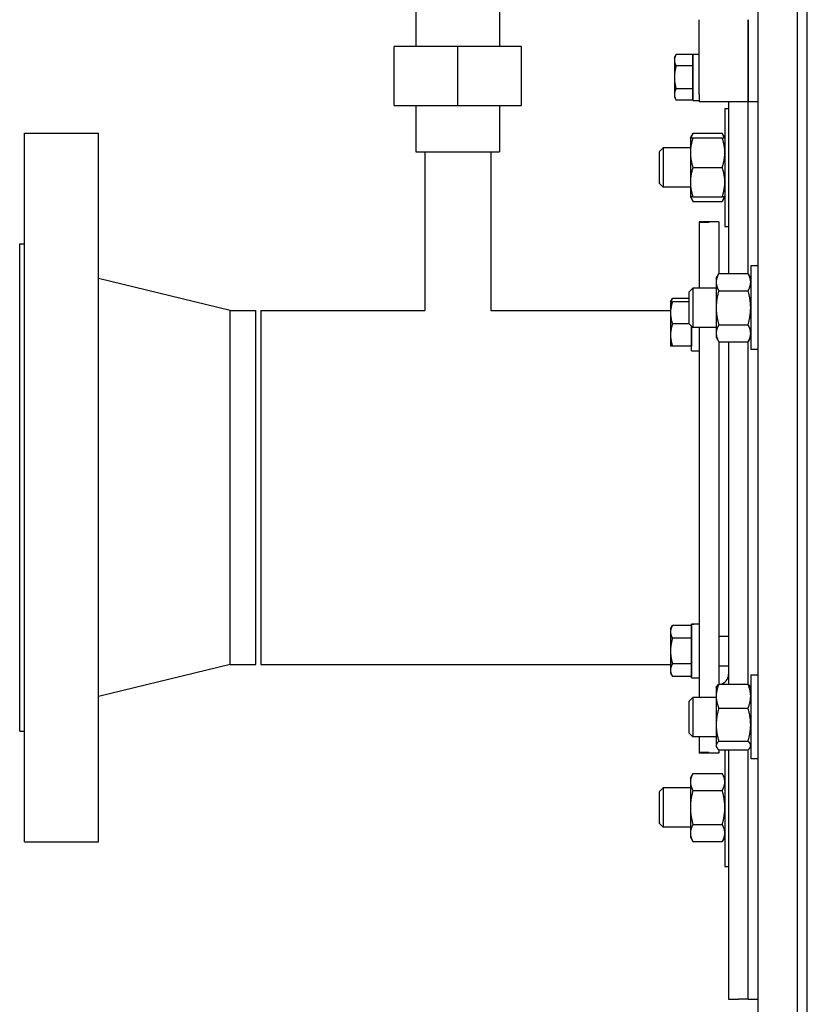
# Model space of a CAD drawing. Header units: inches. Extents: x 24 to 1128, y -94 to 748.
# Tile 102 of 256: x 397 to 407, y 187 to 199. Entities that reach past the tile are written whole.
import ezdxf

# ---------------------------------------------------------------- set-up
doc = ezdxf.new("R2010")
doc.units = ezdxf.units.IN
doc.header["$LTSCALE"] = 32
doc.header["$MEASUREMENT"] = 0
doc.layers.add('Visible (ANSI)', color=7, linetype='Continuous', lineweight=30)

msp = doc.modelspace()

# ---------------------------------------------------------------- linework, layer by layer
at = {"layer": 'Visible (ANSI)'}
for p, q in [((407.38339, 171.56362), (407.38339, 237.06362)), ((406.75839, 181.31362), (406.75839, 222.4284)), ((407.25839, 181.31362), (407.25839, 222.04213)), ((402.4144, 199.4206), (402.4144, 198.83005)), ((403.47739, 199.4206), (403.47739, 198.83005)), ((406.00839, 198.22657), (406.00839, 199.17077)), ((406.63339, 198.22657), (406.63339, 199.17077)), ((406.63339, 199.17077), (406.63339, 198.22657)), ((402.94589, 198.83005), (402.13881, 198.83005)), ((402.13881, 198.08202), (402.13881, 198.83005)), ((402.94589, 198.08202), (402.94589, 198.83005)), ((403.75298, 198.83005), (402.94589, 198.83005)), ((403.75298, 198.08202), (403.75298, 198.83005)), ((405.69539, 198.68862), (405.71772, 198.7273)), ((405.69539, 198.68862), (405.69539, 198.65513)), ((405.69539, 198.65513), (405.69539, 198.43862)), ((405.93039, 198.7273), (405.71772, 198.7273)), ((405.93039, 198.73162), (406.00839, 198.73162)), ((405.93039, 198.14562), (405.93039, 198.73162)), ((405.93039, 198.7273), (405.93039, 198.65513)), ((405.93039, 198.68862), (405.93039, 198.68862)), ((405.93039, 198.65513), (405.93039, 198.58296)), ((405.93039, 198.58296), (405.71772, 198.58296)), ((405.93039, 198.58296), (405.93039, 198.43862)), ((405.69539, 198.43862), (405.69539, 198.22212)), ((405.93039, 198.43862), (405.93039, 198.29429)), ((405.93039, 198.29429), (405.71772, 198.29429)), ((405.93039, 198.29429), (405.93039, 198.22212)), ((405.69539, 198.22212), (405.69539, 198.18862)), ((405.69539, 198.18862), (405.71772, 198.14995)), ((405.93039, 198.14995), (405.71772, 198.14995)), ((405.93039, 198.22212), (405.93039, 198.14995)), ((405.93039, 198.18862), (405.93039, 198.18862)), ((405.93039, 198.14562), (406.00839, 198.14562)), ((406.00839, 198.22657), (406.00839, 198.12612)), ((406.63339, 198.12612), (406.00839, 198.12612)), ((406.38339, 198.12612), (406.38339, 195.94492)), ((406.63339, 198.22657), (406.63339, 198.12612)), ((406.63339, 198.12612), (406.63339, 198.22657)), ((406.63339, 195.94095), (406.63339, 198.12612)), ((406.63339, 195.94095), (406.63339, 198.12612)), ((406.75839, 198.12612), (406.63339, 198.12612)), ((402.13881, 198.08202), (402.94589, 198.08202)), ((402.4144, 198.08202), (402.4144, 197.49147)), ((402.94589, 198.08202), (403.75298, 198.08202)), ((403.47739, 198.08202), (403.47739, 197.49147)), ((406.33659, 198.04433), (406.38339, 198.04433)), ((406.33659, 198.04433), (406.33659, 196.54433)), ((397.44339, 197.72847), (398.38339, 197.72847)), ((397.44339, 188.72847), (397.44339, 197.72847)), ((398.38339, 188.72847), (398.38339, 197.72847)), ((405.89859, 197.66933), (405.93209, 197.72735)), ((405.89859, 197.66933), (405.89859, 197.48183)), ((405.93209, 197.72735), (406.3031, 197.72735)), ((405.93209, 197.66933), (406.3031, 197.66933)), ((406.33659, 197.66933), (406.3031, 197.72735)), ((405.50839, 197.49715), (405.55417, 197.54433)), ((405.50839, 197.09152), (405.50839, 197.49715)), ((405.89859, 197.54433), (405.55417, 197.54433)), ((405.55417, 197.54433), (405.55417, 197.04433)), ((402.4144, 197.49147), (403.47739, 197.49147)), ((402.52589, 197.49147), (402.52589, 195.47847)), ((403.36589, 197.49147), (403.36589, 195.47847)), ((405.89859, 197.48183), (405.89859, 197.10683)), ((405.93209, 197.29433), (406.3031, 197.29433)), ((405.50839, 197.09152), (405.55417, 197.04433)), ((405.89859, 197.04433), (405.55417, 197.04433)), ((405.89859, 197.10683), (405.89859, 196.91933)), ((405.89859, 196.91933), (405.93209, 196.86132)), ((405.93209, 196.91933), (406.3031, 196.91933)), ((406.33659, 196.91933), (406.3031, 196.86132)), ((405.93209, 196.86132), (406.3031, 196.86132)), ((406.13339, 196.60347), (406.00839, 196.60347)), ((406.00839, 196.60347), (406.00839, 196.5942)), ((406.13339, 196.5942), (406.00839, 196.5942)), ((406.00839, 196.5942), (406.00839, 195.76191)), ((406.13339, 196.5942), (406.00839, 196.5942)), ((406.25839, 196.60347), (406.13339, 196.60347)), ((406.13339, 196.5942), (406.13339, 196.60347)), ((406.13339, 196.60347), (406.13339, 196.5942)), ((406.25839, 196.60347), (406.25839, 195.94198)), ((406.33659, 196.54433), (406.38339, 196.54433)), ((397.38339, 196.32347), (397.44339, 196.32347)), ((397.38339, 190.13347), (397.38339, 196.32347)), ((406.75839, 196.04316), (406.66459, 196.04316)), ((406.66459, 196.04316), (406.66459, 194.98066)), ((400.05673, 195.47847), (398.38339, 195.88347)), ((406.22659, 195.88691), (406.26009, 195.94492)), ((406.22659, 195.88691), (406.22659, 195.83667)), ((406.26009, 195.94492), (406.6311, 195.94492)), ((406.66459, 195.88691), (406.6311, 195.94492)), ((405.88339, 195.71472), (405.92917, 195.76191)), ((406.22659, 195.76191), (405.92917, 195.76191)), ((405.92917, 195.76191), (405.92917, 195.26191)), ((406.22659, 195.83667), (406.22659, 195.51191)), ((405.64639, 195.5866), (405.67149, 195.63007)), ((405.88339, 195.63007), (405.67149, 195.63007)), ((405.88339, 195.30909), (405.88339, 195.71472)), ((406.26009, 195.72841), (406.6311, 195.72841)), ((405.64639, 195.5866), (405.64639, 195.4461)), ((405.88339, 195.5866), (405.67149, 195.5866)), ((406.22659, 195.51191), (406.22659, 195.18715)), ((400.05673, 195.47847), (400.38339, 195.47847)), ((400.05673, 190.97847), (400.05673, 195.47847)), ((400.38339, 190.97847), (400.38339, 195.47847)), ((400.44589, 195.47847), (402.52589, 195.47847)), ((400.44589, 195.47847), (400.44589, 190.97847)), ((403.36589, 195.47847), (405.64639, 195.47847)), ((405.64639, 195.4461), (405.64639, 195.1651)), ((405.88679, 195.3056), (405.67149, 195.3056)), ((405.88339, 195.30909), (405.92917, 195.26191)), ((405.91439, 194.9641), (405.91439, 195.27714)), ((405.91439, 195.27714), (405.91439, 195.1651)), ((406.22659, 195.26191), (405.92917, 195.26191)), ((406.00839, 195.26191), (406.00839, 190.56211)), ((406.26009, 195.2954), (406.6311, 195.2954)), ((405.64639, 195.1651), (405.64639, 195.0246)), ((405.91439, 195.1651), (405.91439, 195.0246)), ((406.22659, 195.18715), (406.22659, 195.13691)), ((406.22659, 195.13691), (406.26009, 195.07889)), ((406.66459, 195.13691), (406.6311, 195.07889)), ((405.91439, 195.0246), (405.67149, 195.0246)), ((405.91439, 195.0246), (405.91439, 195.0246)), ((406.25839, 195.08183), (406.25839, 190.72884)), ((406.26009, 195.07889), (406.6311, 195.07889)), ((406.38339, 195.07889), (406.38339, 190.73037)), ((406.63339, 190.72828), (406.63339, 195.08287)), ((406.63339, 190.72828), (406.63339, 195.08287)), ((405.91439, 194.9641), (406.00839, 194.9641)), ((406.75839, 194.98066), (406.66459, 194.98066)), ((405.91439, 191.49284), (405.94176, 191.49284)), ((405.91439, 191.49281), (405.91439, 191.49284)), ((405.91439, 191.49167), (405.91439, 191.49281)), ((405.64639, 191.43234), (405.67149, 191.47581)), ((405.64639, 191.43234), (405.64639, 191.3947)), ((405.64639, 191.3947), (405.64639, 191.15134)), ((405.91439, 191.47581), (405.67149, 191.47581)), ((405.91439, 190.80984), (405.91439, 191.49167)), ((405.91439, 191.47581), (405.91439, 191.3947)), ((405.91439, 191.43234), (405.91439, 191.43234)), ((405.91439, 191.3947), (405.91439, 191.31358)), ((405.91439, 191.31358), (405.67149, 191.31358)), ((405.91439, 191.31358), (405.91439, 191.15134)), ((406.25839, 191.33884), (406.38339, 191.33884)), ((405.64639, 191.15134), (405.64639, 190.90799)), ((405.91439, 191.15134), (405.91439, 190.98911)), ((400.05673, 190.97847), (398.38339, 190.57347)), ((400.05673, 190.97847), (400.38339, 190.97847)), ((400.44589, 190.97847), (405.64639, 190.97847)), ((405.64639, 190.90799), (405.64639, 190.87034)), ((405.64639, 190.87034), (405.67149, 190.82687)), ((405.91439, 190.98911), (405.67149, 190.98911)), ((405.91439, 190.98911), (405.91439, 190.90799)), ((405.91439, 190.90799), (405.91439, 190.82687)), ((405.91439, 190.87034), (405.91439, 190.87034)), ((406.25839, 190.96384), (406.38339, 190.96384)), ((405.91439, 190.82687), (405.67149, 190.82687)), ((405.91439, 190.80984), (406.00839, 190.80984)), ((406.75839, 190.84336), (406.66459, 190.84336)), ((406.66459, 190.84336), (406.66459, 189.78086)), ((406.22659, 190.68711), (406.23423, 190.70034)), ((406.22659, 190.68711), (406.22659, 190.57728)), ((406.26009, 190.73037), (406.6311, 190.73037)), ((406.66459, 190.68711), (406.65696, 190.70034)), ((405.88339, 190.51492), (405.92917, 190.56211)), ((405.88339, 190.1093), (405.88339, 190.51492)), ((406.22659, 190.56211), (405.92917, 190.56211)), ((405.92917, 190.56211), (405.92917, 190.06211)), ((406.22659, 190.57728), (406.22659, 190.21505)), ((406.26009, 190.42418), (406.6311, 190.42418)), ((397.38339, 190.13347), (397.44339, 190.13347)), ((406.22659, 190.21505), (406.22659, 189.94989)), ((405.88339, 190.1093), (405.92917, 190.06211)), ((406.22659, 190.06211), (405.92917, 190.06211)), ((406.00839, 190.06211), (406.00839, 189.86274)), ((406.26009, 190.00593), (406.6311, 190.00593)), ((406.22659, 189.94989), (406.22659, 189.93711)), ((406.22659, 189.93711), (406.23423, 189.92388)), ((406.25839, 189.89539), (406.25839, 189.85347)), ((406.26009, 189.89385), (406.6311, 189.89385)), ((406.33659, 189.89385), (406.33659, 188.41261)), ((406.38339, 189.89385), (406.38339, 186.72847)), ((406.63339, 186.73328), (406.63339, 189.89594)), ((406.63339, 186.72847), (406.63339, 189.89594)), ((406.66459, 189.93711), (406.65696, 189.92388)), ((406.00839, 189.86274), (406.13339, 189.86274)), ((406.13339, 189.86274), (406.00839, 189.86274)), ((406.00839, 189.86274), (406.00839, 189.85347)), ((406.13339, 189.85347), (406.00839, 189.85347)), ((406.13339, 189.85347), (406.13339, 189.86274)), ((406.13339, 189.86274), (406.13339, 189.85347)), ((406.25839, 189.85347), (406.13339, 189.85347)), ((406.75839, 189.78086), (406.66459, 189.78086)), ((405.89859, 189.53761), (405.93209, 189.59562)), ((405.89859, 189.53761), (405.89859, 189.48737)), ((405.93209, 189.59562), (406.3031, 189.59562)), ((406.33659, 189.53761), (406.3031, 189.59562)), ((405.50839, 189.36542), (405.55417, 189.41261)), ((405.89859, 189.41261), (405.55417, 189.41261)), ((405.55417, 189.41261), (405.55417, 188.91261)), ((405.89859, 189.48737), (405.89859, 189.16261)), ((405.93209, 189.37911), (406.3031, 189.37911)), ((405.50839, 188.95979), (405.50839, 189.36542)), ((405.89859, 189.16261), (405.89859, 188.83785)), ((405.50839, 188.95979), (405.55417, 188.91261)), ((405.89859, 188.91261), (405.55417, 188.91261)), ((405.93209, 188.9461), (406.3031, 188.9461)), ((405.89859, 188.83785), (405.89859, 188.78761)), ((405.89859, 188.78761), (405.93209, 188.72959)), ((406.33659, 188.78761), (406.3031, 188.72959)), ((397.44339, 188.72847), (398.38339, 188.72847)), ((405.93209, 188.72959), (406.3031, 188.72959)), ((406.33659, 188.41261), (406.38339, 188.41261)), ((406.38339, 186.72847), (406.50839, 186.72847)), ((406.50839, 186.73328), (406.63339, 186.73328)), ((406.50839, 186.73328), (406.50839, 186.72847)), ((406.63339, 186.72847), (406.75839, 186.72847))]:
    msp.add_line(p, q, dxfattribs=at)
msp.add_arc((406.25839, 190.85347), 0.125, 280.003595, 0, dxfattribs=at)
for centre, start_param, end_param in [((405.94176, 191.15134), 1.53638251, 1.58492487), ((406.07503, 191.15134), 1.60521015, 1.65383385)]:
    msp.add_ellipse(centre, major_axis=(1.93674, 0), ratio=0.17632698, start_param=start_param, end_param=end_param, dxfattribs=at)
for points, weights in [([(405.71772, 198.7273), (405.69539, 198.68862), (405.69539, 198.65513)], [1, 1.0379548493, 1]), ([(405.69539, 198.65513), (405.69539, 198.62164), (405.71772, 198.58296)], [1, 1.0379548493, 1]), ([(405.71772, 198.58296), (405.69539, 198.50561), (405.69539, 198.43862)], [1, 1.0379548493, 1]), ([(405.69539, 198.43862), (405.69539, 198.37164), (405.71772, 198.29429)], [1, 1.0379548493, 1]), ([(405.71772, 198.29429), (405.69539, 198.25561), (405.69539, 198.22212)], [1, 1.0379548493, 1]), ([(405.69539, 198.22212), (405.69539, 198.18862), (405.71772, 198.14995)], [1, 1.0379548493, 1]), ([(405.89859, 197.66933), (405.89859, 197.66933), (405.93209, 197.66933)], [1, 1.0379548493, 1]), ([(405.93209, 197.66933), (405.89859, 197.56885), (405.89859, 197.48183)], [1, 1.0379548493, 1]), ([(405.93209, 197.72735), (405.91443, 197.69676), (405.90623, 197.66933)], [1, 1.01965956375, 1.01895290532]), ([(406.32896, 197.66933), (406.32076, 197.69676), (406.3031, 197.72735)], [1.01895290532, 1.01965956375, 1]), ([(406.33659, 197.48183), (406.33659, 197.56885), (406.3031, 197.66933)], [1, 1.0379548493, 1]), ([(406.3031, 197.66933), (406.33659, 197.66933), (406.33659, 197.66933)], [1, 1.0379548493, 1]), ([(405.89859, 197.48183), (405.89859, 197.39481), (405.93209, 197.29433)], [1, 1.0379548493, 1]), ([(406.3031, 197.29433), (406.33659, 197.39481), (406.33659, 197.48183)], [1, 1.0379548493, 1]), ([(405.93209, 197.29433), (405.89859, 197.19385), (405.89859, 197.10683)], [1, 1.0379548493, 1]), ([(406.33659, 197.10683), (406.33659, 197.19385), (406.3031, 197.29433)], [1, 1.0379548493, 1]), ([(405.89859, 197.10683), (405.89859, 197.01981), (405.93209, 196.91933)], [1, 1.0379548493, 1]), ([(406.3031, 196.91933), (406.33659, 197.01981), (406.33659, 197.10683)], [1, 1.0379548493, 1]), ([(405.93209, 196.91933), (405.89859, 196.91933), (405.89859, 196.91933)], [1, 1.0379548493, 1]), ([(405.90623, 196.91933), (405.91443, 196.89191), (405.93209, 196.86132)], [1.01895290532, 1.01965956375, 1]), ([(406.3031, 196.86132), (406.32076, 196.89191), (406.32896, 196.91933)], [1, 1.01965956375, 1.01895290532]), ([(406.33659, 196.91933), (406.33659, 196.91933), (406.3031, 196.91933)], [1, 1.0379548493, 1]), ([(406.26009, 195.94492), (406.22659, 195.88691), (406.22659, 195.83667)], [1, 1.0379548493, 1]), ([(406.66459, 195.83667), (406.66459, 195.88691), (406.6311, 195.94492)], [1, 1.0379548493, 1]), ([(406.22659, 195.83667), (406.22659, 195.78642), (406.26009, 195.72841)], [1, 1.0379548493, 1]), ([(406.6311, 195.72841), (406.66459, 195.78642), (406.66459, 195.83667)], [1, 1.0379548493, 1]), ([(405.67149, 195.63007), (405.65825, 195.60715), (405.65211, 195.5866)], [1, 1.01965956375, 1.01895290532]), ([(406.26009, 195.72841), (406.22659, 195.61239), (406.22659, 195.51191)], [1, 1.0379548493, 1]), ([(406.66459, 195.51191), (406.66459, 195.61239), (406.6311, 195.72841)], [1, 1.0379548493, 1]), ([(405.64639, 195.5866), (405.64639, 195.5866), (405.67149, 195.5866)], [1, 1.0379548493, 1]), ([(405.67149, 195.5866), (405.64639, 195.5113), (405.64639, 195.4461)], [1, 1.0379548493, 1]), ([(406.22659, 195.51191), (406.22659, 195.41142), (406.26009, 195.2954)], [1, 1.0379548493, 1]), ([(406.6311, 195.2954), (406.66459, 195.41142), (406.66459, 195.51191)], [1, 1.0379548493, 1]), ([(405.64639, 195.4461), (405.64639, 195.38089), (405.67149, 195.3056)], [1, 1.0379548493, 1]), ([(405.67149, 195.3056), (405.64639, 195.2303), (405.64639, 195.1651)], [1, 1.0379548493, 1]), ([(406.26009, 195.2954), (406.22659, 195.23739), (406.22659, 195.18715)], [1, 1.0379548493, 1]), ([(406.66459, 195.18715), (406.66459, 195.23739), (406.6311, 195.2954)], [1, 1.0379548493, 1]), ([(405.64639, 195.1651), (405.64639, 195.09989), (405.67149, 195.0246)], [1, 1.0379548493, 1]), ([(406.22659, 195.18715), (406.22659, 195.13691), (406.26009, 195.07889)], [1, 1.0379548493, 1]), ([(406.6311, 195.07889), (406.66459, 195.13691), (406.66459, 195.18715)], [1, 1.0379548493, 1]), ([(405.67149, 195.0246), (405.64639, 195.0246), (405.64639, 195.0246)], [1, 1.0379548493, 1]), ([(405.67149, 191.47581), (405.64639, 191.43234), (405.64639, 191.3947)], [1, 1.0379548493, 1]), ([(405.64639, 191.3947), (405.64639, 191.35705), (405.67149, 191.31358)], [1, 1.0379548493, 1]), ([(405.67149, 191.31358), (405.64639, 191.22664), (405.64639, 191.15134)], [1, 1.0379548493, 1]), ([(405.64639, 191.15134), (405.64639, 191.07605), (405.67149, 190.98911)], [1, 1.0379548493, 1]), ([(405.67149, 190.98911), (405.64639, 190.94564), (405.64639, 190.90799)], [1, 1.0379548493, 1]), ([(405.64639, 190.90799), (405.64639, 190.87034), (405.67149, 190.82687)], [1, 1.0379548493, 1]), ([(406.26009, 190.73037), (406.22659, 190.64833), (406.22659, 190.57728)], [1, 1.0379548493, 1]), ([(406.23423, 190.70034), (406.24243, 190.71454), (406.26009, 190.73037)], [1.01895290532, 1.01965956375, 1]), ([(406.66459, 190.57728), (406.66459, 190.64833), (406.6311, 190.73037)], [1, 1.0379548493, 1]), ([(406.6311, 190.73037), (406.64876, 190.71454), (406.65696, 190.70034)], [1, 1.01965956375, 1.01895290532]), ([(406.22659, 190.57728), (406.22659, 190.50623), (406.26009, 190.42418)], [1, 1.0379548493, 1]), ([(406.6311, 190.42418), (406.66459, 190.50623), (406.66459, 190.57728)], [1, 1.0379548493, 1]), ([(406.26009, 190.42418), (406.22659, 190.31211), (406.22659, 190.21505)], [1, 1.0379548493, 1]), ([(406.66459, 190.21505), (406.66459, 190.31211), (406.6311, 190.42418)], [1, 1.0379548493, 1]), ([(406.22659, 190.21505), (406.22659, 190.118), (406.26009, 190.00593)], [1, 1.0379548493, 1]), ([(406.6311, 190.00593), (406.66459, 190.118), (406.66459, 190.21505)], [1, 1.0379548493, 1]), ([(406.26009, 190.00593), (406.22659, 189.9759), (406.22659, 189.94989)], [1, 1.0379548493, 1]), ([(406.66459, 189.94989), (406.66459, 189.9759), (406.6311, 190.00593)], [1, 1.0379548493, 1]), ([(406.22659, 189.94989), (406.22659, 189.92388), (406.26009, 189.89385)], [1, 1.0379548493, 1]), ([(406.6311, 189.89385), (406.66459, 189.92388), (406.66459, 189.94989)], [1, 1.0379548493, 1]), ([(405.93209, 189.59562), (405.89859, 189.53761), (405.89859, 189.48737)], [1, 1.0379548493, 1]), ([(406.33659, 189.48737), (406.33659, 189.53761), (406.3031, 189.59562)], [1, 1.0379548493, 1]), ([(405.89859, 189.48737), (405.89859, 189.43712), (405.93209, 189.37911)], [1, 1.0379548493, 1]), ([(405.93209, 189.37911), (405.89859, 189.26309), (405.89859, 189.16261)], [1, 1.0379548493, 1]), ([(406.3031, 189.37911), (406.33659, 189.43712), (406.33659, 189.48737)], [1, 1.0379548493, 1]), ([(406.33659, 189.16261), (406.33659, 189.26309), (406.3031, 189.37911)], [1, 1.0379548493, 1]), ([(405.89859, 189.16261), (405.89859, 189.06212), (405.93209, 188.9461)], [1, 1.0379548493, 1]), ([(406.3031, 188.9461), (406.33659, 189.06212), (406.33659, 189.16261)], [1, 1.0379548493, 1]), ([(405.93209, 188.9461), (405.89859, 188.88809), (405.89859, 188.83785)], [1, 1.0379548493, 1]), ([(406.33659, 188.83785), (406.33659, 188.88809), (406.3031, 188.9461)], [1, 1.0379548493, 1]), ([(405.89859, 188.83785), (405.89859, 188.78761), (405.93209, 188.72959)], [1, 1.0379548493, 1]), ([(406.3031, 188.72959), (406.33659, 188.78761), (406.33659, 188.83785)], [1, 1.0379548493, 1])]:
    msp.add_rational_spline(points, weights, degree=2, dxfattribs=at)

doc.saveas('drawing.dxf')
